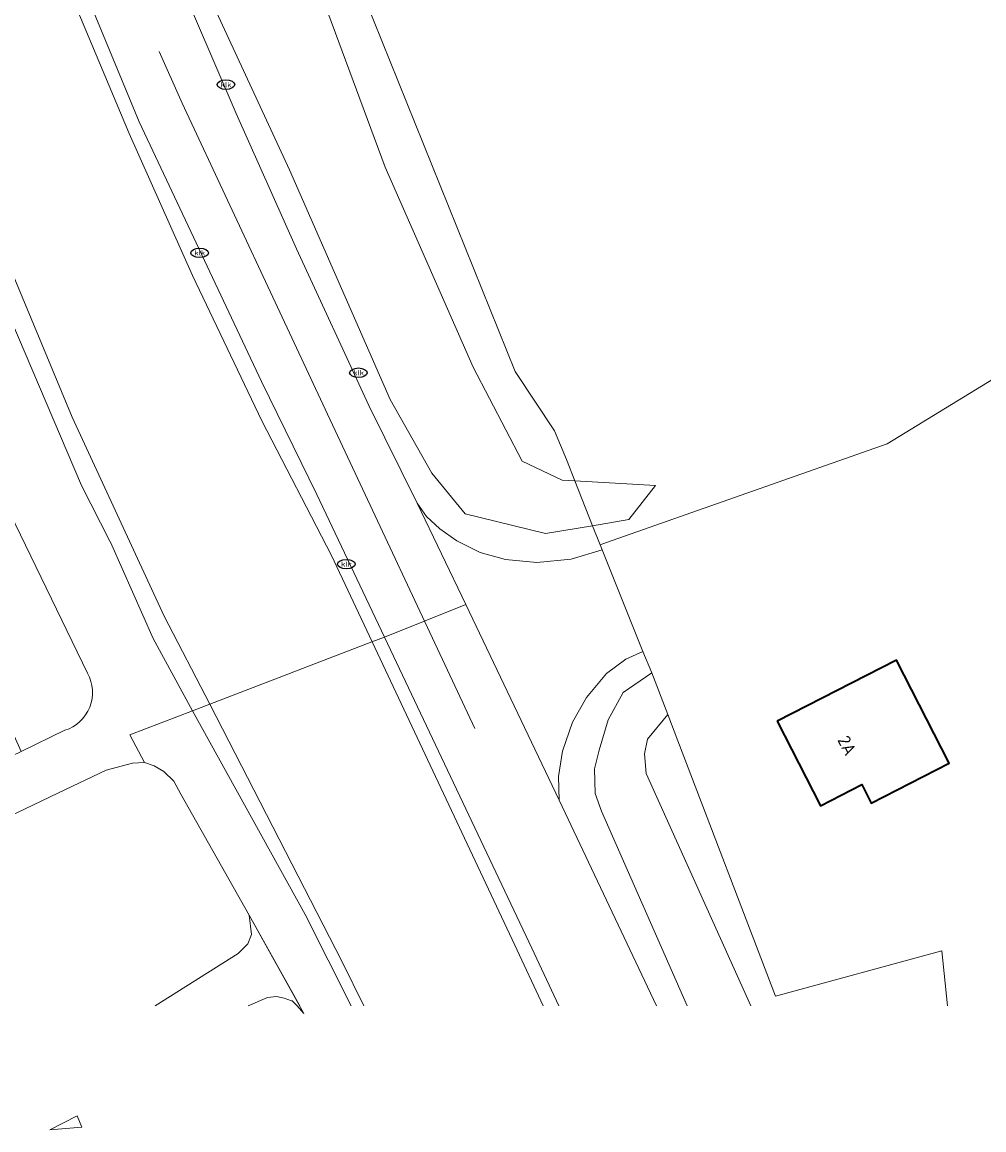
# Model space of a CAD drawing. Header units: metres. Extents: x 103671 to 105190, y 427150 to 429171.
# Tile 136 of 256: x 104842 to 104910, y 427156 to 427235. Entities that reach past the tile are written whole.
import ezdxf
from ezdxf.enums import TextEntityAlignment as Align

# ---------------------------------------------------------------- set-up
doc = ezdxf.new("R2010")
doc.units = ezdxf.units.M
for name, color, linetype, lineweight in [('B-WE-IE-MEUBILAIR-S', 253, 'Continuous', 25), ('B-WE-IE-TERREINAFSCHEIDING_KUNSTMATIG_HEKWERK-G', 253, 'IE-TERREINAFSCHEIDING_KUNSTMATIG-SO', 18), ('B-WE-IE-TERREINAFSCHEIDING_KUNSTMATIG_HEKWERK_RASTER-G', 253, 'IE-TERREINAFSCHEIDING_KUNSTMATIG-SO', 18), ('B-WE-OG-BEBOUWING-GV', 253, 'Continuous', 35), ('B-WE-OG-BEBOUWING-T18', 7, 'Continuous', 18), ('B-WE-OG-TERREIN_BEGROEID-GV', 253, 'Continuous', 18), ('B-WE-OG-TERREIN_ERF-GV', 253, 'Continuous', 18), ('B-WE-OG-WEG-GV', 253, 'Continuous', 18), ('B-WE-VH-GESLOTENVERHARDING_ASFALT-GV', 253, 'Continuous', 18), ('B-WE-VW-MARKERING_PICTOGRAM-G', 253, 'Continuous', 18)]:
    doc.layers.add(name, color=color, linetype=linetype, lineweight=lineweight)
doc.styles.add('NLCS-ISO', font='NLCS-ISO.ttf')
doc.styles.add('NLCS-ISO-M500-T18', font='NLCS-ISO.ttf', dxfattribs={"height": 0.9})
doc.linetypes.add('IE-TERREINAFSCHEIDING_KUNSTMATIG-SO', pattern='A,4,[82,NLCS.SHX,S=0.75,R=90,X=0,Y=0],4,-2', length=10)

# ---------------------------------------------------------------- blocks, each defined once
blk = doc.blocks.new('SIE-MEUBILAIR_PUT_KOLK-SO')
blk.add_ellipse((0, 0), major_axis=(1.25, 0), ratio=0.54)
at = {"style": 'NLCS-ISO'}
blk.add_text('klk', height=0.75, dxfattribs=at).set_placement((0.03, 0), align=Align.MIDDLE_CENTER)

msp = doc.modelspace()

# ---------------------------------------------------------------- linework, layer by layer
at = {"layer": 'B-WE-IE-TERREINAFSCHEIDING_KUNSTMATIG_HEKWERK-G', "flags": 128}
msp.add_lwpolyline([(104885.985, 427189.814), (104883.099, 427197.038), (104882.949, 427197.416), (104882.412, 427198.768), (104881.141, 427201.972), (104880.543, 427203.48)], dxfattribs=at)
at = {"layer": 'B-WE-IE-TERREINAFSCHEIDING_KUNSTMATIG_HEKWERK_RASTER-G', "flags": 128}
msp.add_lwpolyline([(104866.7, 427190.484), (104863.806, 427196.637), (104858.842, 427206.25), (104853.916, 427216.591), (104849.406, 427226.71), (104843.88, 427239.881), (104839.195, 427252.433), (104835.357, 427264.004), (104833.355, 427269.523), (104831.089, 427274.396), (104821.574, 427293.227), (104818.681, 427299.914), (104816.082, 427306.645), (104804.108, 427350.015), (104801.723, 427350.264), (104802.365, 427338.041), (104803.955, 427325.562), (104805.742, 427311.038), (104809.234, 427295.674), (104813.657, 427282.607), (104820.117, 427267.056), (104828.05, 427246.907), (104838.074, 427223.936), (104845.343, 427206.494), (104851.901, 427192.332), (104855.135, 427186.043)], dxfattribs=at)
at = {"layer": 'B-WE-OG-BEBOUWING-GV', "flags": 128}
msp.add_lwpolyline([(104895.555, 427184.83), (104898.637, 427178.808), (104901.588, 427180.318), (104902.26, 427179.004), (104907.809, 427181.844), (104904.054, 427189.18)], close=True, dxfattribs=at)
at = {"layer": 'B-WE-OG-TERREIN_BEGROEID-GV', "flags": 128}
for points in [[(104835.176, 427327.157), (104837.343, 427304.649), (104840.525, 427283.485), (104843.867, 427270.44), (104848.71, 427253.502), (104853.817, 427239.283), (104860.832, 427224.122), (104867.986, 427207.766), (104870.956, 427202.506), (104873.34, 427199.614), (104879.061, 427198.208), (104882.412, 427198.768), (104881.141, 427201.972), (104880.254, 427202.023), (104877.386, 427203.356), (104873.911, 427210.064), (104867.639, 427224.315), (104860.252, 427244.275), (104855.329, 427257.834), (104848.498, 427274.309), (104845.875, 427293.477), (104841.851, 427320.062)], [(104841.851, 427320.062), (104845.875, 427293.477), (104848.498, 427274.309), (104855.329, 427257.834), (104860.252, 427244.275), (104867.639, 427224.315), (104873.911, 427210.064), (104877.386, 427203.356), (104880.254, 427202.023), (104881.141, 427201.972), (104880.543, 427203.48), (104879.691, 427205.526), (104876.903, 427209.763), (104866.213, 427236.293), (104861.685, 427246.834), (104854.961, 427266.044), (104850.955, 427281.988), (104847.809, 427302.436), (104845.693, 427322.792)], [(104839.427, 427202.678), (104837.672, 427201.829), (104834.165, 427199.541), (104841.7, 427182.686), (104844.819, 427184.186)], [(104846.436, 427188.256), (104839.427, 427202.678)], [(104878.894, 427164.555), (104876.867, 427168.867), (104866.7, 427190.484), (104866.691, 427190.503), (104855.135, 427186.043), (104864.566, 427167.7), (104866.126, 427164.555)], [(104880.004, 427164.555), (104878.077, 427168.666), (104867.589, 427190.825), (104866.691, 427190.503), (104866.7, 427190.484), (104876.867, 427168.867), (104878.894, 427164.555)], [(104889.145, 427164.555), (104883.044, 427178.424), (104882.605, 427179.695), (104882.554, 427181.442), (104882.881, 427182.772), (104883.533, 427184.942), (104884.598, 427186.879), (104886.628, 427188.291), (104885.985, 427189.814), (104884.787, 427189.246), (104883.399, 427188.236), (104881.983, 427186.528), (104880.979, 427184.757), (104880.28, 427182.709), (104879.994, 427180.891), (104880.04, 427179.211), (104886.976, 427164.555)], [(104893.687, 427164.555), (104886.224, 427181.104), (104886.106, 427182.503), (104886.319, 427183.561), (104887.776, 427185.306), (104886.628, 427188.291), (104884.598, 427186.879), (104883.533, 427184.942), (104882.881, 427182.772), (104882.554, 427181.442), (104882.605, 427179.695), (104883.044, 427178.424), (104889.145, 427164.555)], [(104866.126, 427164.555), (104864.566, 427167.7), (104855.135, 427186.043), (104853.922, 427185.576), (104861.938, 427171.06), (104865.204, 427164.555)], [(104907.704, 427164.555), (104907.286, 427168.474), (104895.443, 427165.233), (104888.494, 427183.433), (104887.776, 427185.306), (104886.319, 427183.561), (104886.106, 427182.503), (104886.224, 427181.104), (104893.687, 427164.555)], [(104851.262, 427164.555), (104857.154, 427168.291), (104857.853, 427168.974), (104858.105, 427169.646), (104857.955, 427171.019), (104853.082, 427179.626), (104852.587, 427180.557), (104851.864, 427181.251), (104851.174, 427181.665), (104850.483, 427181.904), (104849.63, 427181.841), (104847.749, 427181.354), (104844.36, 427179.733), (104837.711, 427176.539), (104836.249, 427175.521), (104836.503, 427174.921), (104829.705, 427171.819), (104829.345, 427171.88), (104829.357, 427171.849), (104829.433, 427166.474), (104827.086, 427164.555)], [(104861.372, 427164.555), (104861.37, 427164.558), (104861.017, 427164.902), (104860.969, 427164.918), (104860.439, 427165.1), (104859.894, 427165.206), (104859.248, 427165.135), (104857.877, 427164.555)]]:
    msp.add_lwpolyline(points, dxfattribs=at)
at = {"layer": 'B-WE-OG-TERREIN_BEGROEID-GV'}
msp.add_lwpolyline([(104844.819, 427184.186, 0.474907), (104846.436, 427188.256)], format="xyb", dxfattribs=at)
at = {"layer": 'B-WE-OG-TERREIN_BEGROEID-GV', "flags": 128}
msp.add_lwpolyline([(104845.698, 427156.725), (104843.758, 427155.715), (104846.019, 427155.916)], close=True, dxfattribs=at)
at = {"layer": 'B-WE-OG-TERREIN_ERF-GV', "flags": 128}
for points in [[(104845.693, 427322.792), (104847.809, 427302.436), (104850.955, 427281.988), (104854.961, 427266.044), (104861.685, 427246.834), (104866.213, 427236.293), (104876.903, 427209.763), (104879.691, 427205.526), (104880.543, 427203.48), (104881.141, 427201.972), (104886.888, 427201.641), (104885, 427199.2), (104882.412, 427198.768), (104882.949, 427197.416), (104883.409, 427197.563), (104903.399, 427204.601), (104913.838, 427210.999)], [(104913.838, 427210.999), (104903.399, 427204.601), (104883.409, 427197.563), (104882.949, 427197.416), (104883.099, 427197.038), (104885.985, 427189.814), (104886.628, 427188.291), (104887.776, 427185.306), (104888.494, 427183.433), (104895.443, 427165.233), (104907.286, 427168.474), (104907.704, 427164.555)]]:
    msp.add_lwpolyline(points, dxfattribs=at)
for points in [[(104886.888, 427201.641), (104881.141, 427201.972), (104882.412, 427198.768), (104885, 427199.2)], [(104898.637, 427178.808), (104895.555, 427184.83), (104904.054, 427189.18), (104907.809, 427181.844), (104902.26, 427179.004), (104901.588, 427180.318)]]:
    msp.add_lwpolyline(points, close=True, dxfattribs=at)
at = {"layer": 'B-WE-OG-WEG-GV', "flags": 128}
for points in [[(104828.059, 427243.274), (104831.997, 427233.877), (104836.077, 427224.177), (104839.447, 427216.98), (104846.009, 427201.628), (104848.021, 427197.671), (104848.111, 427197.494), (104848.172, 427197.374), (104851.101, 427190.725), (104853.922, 427185.576), (104855.135, 427186.043), (104866.691, 427190.503), (104867.589, 427190.825), (104862.779, 427200.989), (104858.818, 427209.05), (104850.115, 427227.549), (104846.177, 427237.094)], [(104852.612, 427238.454), (104857.018, 427228.155), (104861.308, 427218.499), (104866.471, 427207.341), (104869.91, 427200.376), (104870.581, 427199.433), (104871.52, 427198.542), (104872.752, 427197.687), (104874.407, 427196.858), (104876.198, 427196.368), (104878.431, 427196.149), (104880.896, 427196.377), (104883.099, 427197.038), (104882.949, 427197.416), (104882.412, 427198.768), (104879.061, 427198.208), (104873.34, 427199.614), (104870.956, 427202.506), (104867.986, 427207.766), (104860.832, 427224.122), (104853.817, 427239.283)]]:
    msp.add_lwpolyline(points, dxfattribs=at)
at = {"layer": 'B-WE-VH-GESLOTENVERHARDING_ASFALT-GV', "flags": 128}
for points in [[(104844.819, 427184.186), (104841.7, 427182.686), (104836.244, 427180.062), (104837.711, 427176.539), (104844.36, 427179.733), (104847.749, 427181.354), (104849.63, 427181.841), (104850.483, 427181.904), (104849.443, 427183.854), (104853.922, 427185.576), (104851.101, 427190.725), (104848.172, 427197.374), (104848.111, 427197.494), (104848.021, 427197.671), (104846.009, 427201.628), (104839.447, 427216.98), (104836.077, 427224.177), (104831.997, 427233.877), (104828.059, 427243.274)], [(104846.177, 427237.094), (104850.115, 427227.549), (104858.818, 427209.05), (104862.779, 427200.989), (104867.589, 427190.825), (104873.372, 427193.142), (104869.91, 427200.376), (104866.471, 427207.341), (104861.308, 427218.499), (104857.018, 427228.155), (104852.612, 427238.454)], [(104839.427, 427202.678), (104846.436, 427188.256)], [(104886.976, 427164.555), (104880.04, 427179.211), (104873.372, 427193.142), (104867.589, 427190.825), (104878.077, 427168.666), (104880.004, 427164.555)], [(104865.204, 427164.555), (104861.938, 427171.06), (104853.922, 427185.576), (104849.443, 427183.854), (104850.483, 427181.904), (104851.174, 427181.665), (104851.864, 427181.251), (104852.587, 427180.557), (104853.082, 427179.626), (104857.955, 427171.019), (104861.547, 427164.555)], [(104857.877, 427164.555), (104859.248, 427165.135), (104859.894, 427165.206), (104860.439, 427165.1), (104860.969, 427164.918), (104861.017, 427164.902), (104861.37, 427164.558), (104861.849, 427164.012), (104857.955, 427171.019), (104858.105, 427169.646), (104857.853, 427168.974), (104857.154, 427168.291), (104851.262, 427164.555)]]:
    msp.add_lwpolyline(points, dxfattribs=at)
msp.add_lwpolyline([(104885.985, 427189.814), (104883.099, 427197.038), (104880.896, 427196.377), (104878.431, 427196.149), (104876.198, 427196.368), (104874.407, 427196.858), (104872.752, 427197.687), (104871.52, 427198.542), (104870.581, 427199.433), (104869.91, 427200.376), (104873.372, 427193.142), (104880.04, 427179.211), (104879.994, 427180.891), (104880.28, 427182.709), (104880.979, 427184.757), (104881.983, 427186.528), (104883.399, 427188.236), (104884.787, 427189.246)], close=True, dxfattribs=at)
at = {"layer": 'B-WE-VH-GESLOTENVERHARDING_ASFALT-GV'}
msp.add_lwpolyline([(104846.436, 427188.256, -0.474907), (104844.819, 427184.186)], format="xyb", dxfattribs=at)
at = {"layer": 'B-WE-VW-MARKERING_PICTOGRAM-G', "flags": 128}
for points in [[(104853.17, 427228.877), (104851.531, 427232.571)], [(104863.359, 427207.07), (104853.17, 427228.877)], [(104874.034, 427184.315), (104863.359, 427207.07)]]:
    msp.add_lwpolyline(points, dxfattribs=at)

# ---------------------------------------------------------------- block references
at = {"layer": 'B-WE-IE-MEUBILAIR-S', "xscale": 0.5, "yscale": 0.5, "zscale": 0.5}
for p in [(104856.29, 427230.2), (104854.42, 427218.21), (104865.73, 427209.67), (104864.87, 427196.03)]:
    msp.add_blockref('SIE-MEUBILAIR_PUT_KOLK-SO', p, dxfattribs=at)

# ---------------------------------------------------------------- texts
at = {"layer": 'B-WE-OG-BEBOUWING-T18', "style": 'NLCS-ISO-M500-T18'}
msp.add_text('2A', height=0.9, rotation=297, dxfattribs=at).set_placement((104900.538, 427183.109), align=Align.MIDDLE)

doc.saveas('drawing.dxf')
